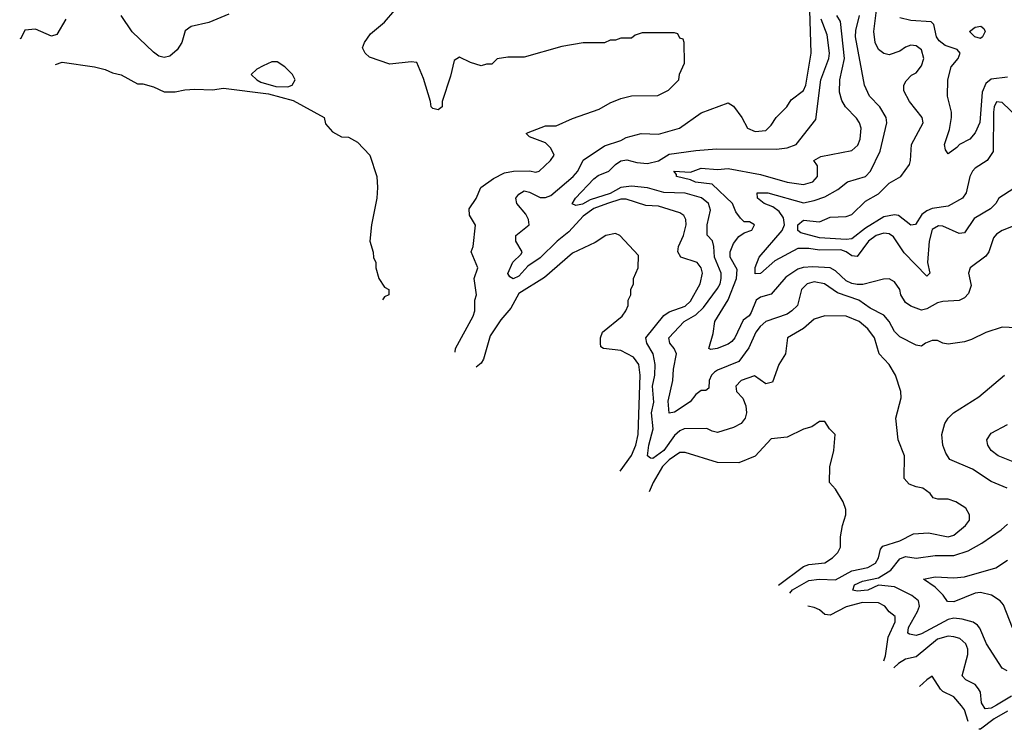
# Model space of a CAD drawing. Header units: inches. Extents: x 2380053 to 2584298, y 380219 to 546618.
# Tile 1 of 256: x 2383071 to 2386738, y 455511 to 458154. Entities that reach past the tile are written whole.
import ezdxf

# ---------------------------------------------------------------- set-up
doc = ezdxf.new("R2010")
doc.units = ezdxf.units.IN
doc.header["$MEASUREMENT"] = 0
doc.layers.add('C3485', color=7, linetype='Continuous')

msp = doc.modelspace()

# ---------------------------------------------------------------- linework, layer by layer
at = {"layer": 'C3485', "color": 2}
for points, elevation in [([(2383850, 458174.5), (2383775.8, 458144.2), (2383710, 458129), (2383687.3, 458112.7), (2383674.8, 458070), (2383657.5, 458042.5), (2383630, 458019), (2383610, 458013.2), (2383590, 458019), (2383570, 458033.2), (2383490, 458109.6), (2383449, 458170)], 110), ([(2384693.4, 456915.8), (2384694, 456930), (2384760.9, 457050), (2384766.6, 457070), (2384767, 457110), (2384773.2, 457130), (2384764.5, 457190), (2384777.2, 457230), (2384753.2, 457290), (2384760.9, 457310), (2384769.1, 457389.1), (2384746.3, 457426.3), (2384745.2, 457450), (2384772.1, 457487.9), (2384789, 457530), (2384836.5, 457563.5), (2384876.5, 457583.5), (2384910.7, 457590.7), (2384970, 457591), (2384993.6, 457586.4), (2385006, 457590), (2385048.7, 457630), (2385062, 457650), (2385050, 457675.3), (2385030, 457695.3), (2384970, 457718), (2384958, 457730), (2384965.2, 457734.8), (2385030, 457758.8), (2385070, 457758.8), (2385130, 457786.8), (2385230, 457821), (2385270, 457844.7), (2385310, 457861), (2385350, 457871.3), (2385448.4, 457871.6), (2385488.4, 457891.6), (2385526, 457930), (2385528.4, 457951.6), (2385547.3, 457992.7), (2385546, 458070), (2385542, 458082), (2385530, 458086), (2385522, 458102), (2385510, 458106), (2385390, 458106), (2385363.6, 458096.4), (2385350, 458086), (2385310, 458086), (2385290, 458078), (2385270, 458078), (2385250, 458068), (2385170, 458068.7), (2385090, 458054), (2384950, 458015.3), (2384890, 458015.3), (2384850, 458008.7), (2384830, 457989), (2384810, 457988.7), (2384790, 457982), (2384750, 457995.3), (2384710, 458015.3), (2384690, 458002), (2384676.3, 457943.7), (2384644.7, 457850), (2384644.7, 457830), (2384630, 457819), (2384610, 457824), (2384604, 457830), (2384602, 457850), (2384575.5, 457935.5), (2384550, 457995.3), (2384530, 457998), (2384450, 457989), (2384374.6, 458014.6), (2384358, 458030), (2384348.7, 458050), (2384355.3, 458070), (2384378, 458102), (2384430, 458144.7), (2384468.7, 458190)], 110), ([(2385940.3, 456018), (2385949.8, 456030.2), (2386010, 456065.3), (2386048.9, 456071.1), (2386110, 456068), (2386170, 456101.5), (2386230, 456113.7), (2386258.4, 456130), (2386269.6, 456150), (2386277.5, 456182.5), (2386286, 456194), (2386350, 456213.4), (2386400.2, 456239.8), (2386456.5, 456243.5), (2386530, 456228.2), (2386550, 456234), (2386594, 456270), (2386608.7, 456290), (2386608.7, 456310), (2386594.6, 456334.6), (2386558, 456358), (2386530, 456368.7), (2386491.1, 456368.9), (2386474, 456374), (2386462, 456390), (2386435.3, 456410), (2386410, 456414), (2386384.7, 456424.7), (2386365.2, 456445.2), (2386366.6, 456530), (2386342.7, 456590), (2386334, 456670), (2386354, 456746), (2386353.2, 456770), (2386332.7, 456830), (2386309.4, 456870), (2386272.3, 456910), (2386254.5, 456970), (2386230, 457002.7), (2386198, 457030), (2386150, 457049.7), (2386070, 457051.8), (2386030, 457038.4), (2385990, 457003.7), (2385930.8, 456970), (2385923, 456910), (2385899.3, 456870), (2385875.3, 456804.7), (2385850, 456798), (2385808, 456828), (2385758, 456810), (2385738, 456790), (2385741, 456770), (2385764.9, 456744.9), (2385775.9, 456715.9), (2385778, 456690), (2385773.4, 456670), (2385758.8, 456650), (2385730, 456635.1), (2385670, 456617.2), (2385650, 456621.2), (2385630, 456632), (2385546, 456630), (2385530, 456623.6), (2385510, 456606), (2385470, 456549.7), (2385430, 456519.5), (2385420.7, 456520.7), (2385409.6, 456529.6), (2385415.1, 456570), (2385431, 456630), (2385425.1, 456690), (2385433.3, 456730), (2385428.8, 456790), (2385436.8, 456830), (2385438.7, 456870), (2385431.1, 456910), (2385407.6, 456950), (2385402.9, 456970), (2385470, 457052.4), (2385490, 457065.7), (2385550, 457087.2), (2385570, 457105.5), (2385605.6, 457170), (2385614.5, 457210), (2385609.3, 457230), (2385594, 457250), (2385534, 457270), (2385522.9, 457290), (2385525.6, 457310), (2385543.6, 457350), (2385554, 457390), (2385552.3, 457410), (2385544.5, 457424.5), (2385530, 457434.5), (2385450, 457459.6), (2385402.8, 457462.8), (2385330, 457486.3), (2385310, 457485.4), (2385260.7, 457470), (2385210, 457450.7), (2385170, 457422.6), (2385116.3, 457363.7), (2385073.1, 457330), (2385010, 457266.9), (2384963.4, 457236.6), (2384930, 457199.6), (2384909.7, 457189.7), (2384897, 457197), (2384889.6, 457209.6), (2384908.6, 457251.4), (2384939.5, 457280.5), (2384942.7, 457290), (2384919.5, 457330), (2384919.3, 457350), (2384969.2, 457390), (2384967, 457410), (2384956.2, 457430), (2384922.9, 457470), (2384919.6, 457490), (2384930, 457504.9), (2384950, 457516.5), (2384970, 457512), (2385010, 457491.8), (2385030, 457491.7), (2385050, 457499.5), (2385132.3, 457570), (2385149.7, 457590.3), (2385170, 457630.7), (2385250, 457684.4), (2385310, 457704.9), (2385330, 457716), (2385386, 457730), (2385450, 457728), (2385529, 457750), (2385610, 457807.7), (2385710, 457844.7), (2385730, 457832), (2385761, 457790), (2385782, 457750), (2385810, 457738), (2385850, 457742), (2385870, 457762), (2385889.3, 457790.7), (2385928.7, 457830), (2385944.1, 457855.9), (2385990, 457890.8), (2385998.7, 457910), (2386018.7, 458030), (2386014.2, 458190)], 106), ([(2386802.8, 457397.2), (2386730, 457369.5), (2386710, 457356), (2386698.4, 457341.6), (2386680.7, 457290), (2386670, 457274), (2386611.3, 457230), (2386604.7, 457210), (2386615.3, 457164.7), (2386605.4, 457134.6), (2386590, 457118), (2386570, 457108.7), (2386510, 457105.2), (2386490, 457099.3), (2386450, 457077.2), (2386430, 457072.7), (2386390, 457087), (2386370, 457101.2), (2386352.7, 457130), (2386349.2, 457149.2), (2386330, 457178), (2386310, 457188.7), (2386288.4, 457188.4), (2386211.8, 457168.2), (2386190, 457168.3), (2386170, 457171.3), (2386150, 457181.3), (2386110, 457218.4), (2386090, 457229.6), (2386025.5, 457234.5), (2385988.8, 457231.2), (2385970, 457225.6), (2385924.6, 457195.4), (2385870, 457132.7), (2385830, 457120.7), (2385814, 457110), (2385796.1, 457063.9), (2385788.3, 457051.7), (2385765.3, 457034.7), (2385735.3, 456970), (2385723.8, 456956.2), (2385710, 456946), (2385669.5, 456929.5), (2385645.6, 456925.6), (2385638, 456930), (2385654.7, 456985.3), (2385660.7, 457030), (2385710, 457110.6), (2385741.1, 457190), (2385743.6, 457223.6), (2385717, 457270), (2385717, 457290), (2385730, 457321), (2385750, 457346.8), (2385770, 457361), (2385798, 457370), (2385808, 457390), (2385790, 457402), (2385770, 457402), (2385755.5, 457415.5), (2385738.9, 457438.9), (2385725.6, 457470), (2385650, 457541.6), (2385588.8, 457548.8), (2385570, 457558), (2385518, 457570), (2385518, 457578), (2385508, 457590), (2385570, 457586.8), (2385610, 457602), (2385670, 457596.3), (2385710, 457600.5), (2385830, 457578.4), (2385930, 457548.9), (2385990, 457540.3), (2386025.2, 457550), (2386042.9, 457570), (2386042.7, 457610), (2386028.7, 457630), (2386055.5, 457644.5), (2386170, 457667), (2386192.4, 457687.6), (2386201.6, 457710), (2386205.1, 457750), (2386199.5, 457770), (2386187.9, 457787.9), (2386146.6, 457830), (2386133.4, 457853.4), (2386124.4, 457884.4), (2386125.6, 457930), (2386143.1, 458010), (2386128.2, 458148.2), (2386114.5, 458170)], 98), ([(2386774.4, 457525.6), (2386718, 457490), (2386706.8, 457470), (2386686.8, 457450), (2386626.4, 457413.6), (2386590, 457360.9), (2386570, 457358.4), (2386510, 457385.1), (2386493.2, 457386.8), (2386470, 457372.7), (2386458.7, 457330), (2386452.7, 457250), (2386461, 457210), (2386450, 457199), (2386365.6, 457285.6), (2386325.8, 457345.8), (2386310, 457357), (2386290, 457358.7), (2386260.7, 457350), (2386233, 457330), (2386190, 457272.3), (2386170, 457274.5), (2386149.4, 457290), (2386130, 457297.2), (2386050, 457295.6), (2386010, 457302), (2385970, 457302), (2385884.1, 457255.9), (2385830, 457209.5), (2385810, 457208), (2385810, 457231.3), (2385826, 457270), (2385910.6, 457369.4), (2385919.8, 457390), (2385916.2, 457416.2), (2385899.8, 457439.8), (2385877, 457457), (2385844.5, 457470), (2385819.3, 457490), (2385818, 457510), (2385858, 457510), (2385990, 457472.2), (2386030, 457480.4), (2386070, 457494.9), (2386118.3, 457521.7), (2386154, 457550), (2386221.2, 457570), (2386240.5, 457590), (2386275.6, 457664.4), (2386300.9, 457770), (2386298, 457790), (2386275.1, 457830), (2386236, 457870), (2386218, 457910), (2386184.4, 458090), (2386185.2, 458114.8), (2386198.9, 458170)], 94), ([(2386790, 457789.4), (2386730, 457846), (2386710, 457849), (2386700.5, 457830), (2386698.4, 457810), (2386696.4, 457663.6), (2386674.8, 457630), (2386630, 457600.9), (2386620.5, 457590), (2386610.4, 457570), (2386596.3, 457510), (2386582.8, 457490), (2386530, 457459.5), (2386470, 457451.2), (2386450, 457443), (2386431.5, 457428.5), (2386407.9, 457392.1), (2386390, 457389.3), (2386344.7, 457424.7), (2386330, 457427.8), (2386290, 457420.5), (2386222, 457378), (2386170, 457338.5), (2386150, 457335.3), (2386050, 457341.7), (2385980.8, 457360.8), (2385969.7, 457369.6), (2385969.7, 457390.3), (2385990, 457407.7), (2386050, 457401.6), (2386090, 457419.3), (2386150, 457421.1), (2386170, 457428.5), (2386221.8, 457478.2), (2386270, 457506), (2386310, 457545.3), (2386352.7, 457570), (2386384.8, 457615.2), (2386389.4, 457630), (2386392.3, 457690), (2386436, 457770), (2386432.7, 457790), (2386386, 457850), (2386364, 457890), (2386364, 457910), (2386372.9, 457927.1), (2386392.7, 457947.3), (2386410, 457956), (2386430, 457982), (2386439.3, 458010), (2386430, 458042), (2386410, 458057.2), (2386390, 458059.3), (2386370, 458052.7), (2386350, 458037.2), (2386310, 458024), (2386290, 458029), (2386270, 458044), (2386258, 458070), (2386252, 458110), (2386263, 458190)], 90), ([(2383243, 458157), (2383210, 458099.5), (2383190, 458093.6), (2383130, 458119.3), (2383090, 458115.3), (2383075.1, 458084.9), (2383071.4, 458083.6)], 110), ([(2386810, 457006), (2386730, 457008.7), (2386670, 456989.2), (2386616.7, 456963.3), (2386590, 456955.1), (2386530, 456946), (2386510, 456949.3), (2386490, 456959.3), (2386470, 456959.5), (2386444.7, 456950), (2386430, 456939), (2386410, 456942), (2386350, 456973.2), (2386330, 456993.2), (2386309.6, 457030), (2386290, 457054), (2386239.4, 457079.4), (2386197.2, 457110), (2386116.8, 457136.8), (2386069, 457170), (2386030, 457178), (2386004, 457170), (2385983, 457150), (2385968, 457090), (2385947.7, 457070), (2385930, 457057.6), (2385850, 457029.7), (2385828.6, 457011.4), (2385813.1, 456990), (2385787.6, 456932.4), (2385750, 456880.7), (2385670.4, 456849.6), (2385658.8, 456841.2), (2385647.7, 456830), (2385639.1, 456810), (2385638, 456782), (2385626.4, 456773.6), (2385610, 456772.7), (2385590, 456758), (2385568.6, 456731.4), (2385510, 456692.7), (2385490, 456688.7), (2385486.6, 456733.4), (2385504.5, 456810), (2385506.8, 456853.2), (2385518, 456910), (2385509.2, 456930), (2385492.7, 456950), (2385489.3, 456970), (2385546.6, 457030), (2385590, 457054.9), (2385617.7, 457082.3), (2385670, 457153.4), (2385679.7, 457170), (2385684, 457190), (2385684.4, 457210), (2385658.7, 457270), (2385656.9, 457310), (2385651.1, 457331.1), (2385632.1, 457352.1), (2385631.8, 457390), (2385644.5, 457444.5), (2385637, 457470), (2385610.9, 457490.9), (2385550, 457508.2), (2385470, 457511.1), (2385410, 457528.3), (2385350, 457534.5), (2385310, 457529.8), (2385270, 457507.1), (2385196.4, 457483.6), (2385167.9, 457467.9), (2385142.5, 457462.5), (2385129.1, 457469.1), (2385140.9, 457490), (2385210, 457561.6), (2385226.1, 457573.9), (2385266, 457590), (2385290, 457615.5), (2385310, 457628.4), (2385332.7, 457632.7), (2385370, 457623), (2385410, 457619.3), (2385450, 457628.7), (2385490, 457653.4), (2385590, 457666.7), (2385666, 457674), (2385890, 457672.6), (2385930, 457677.4), (2385962.7, 457690), (2386037, 457783), (2386055.4, 457930), (2386084.7, 458010), (2386088, 458030), (2386078.2, 458098.2), (2386056.6, 458156.6)], 102), ([(2386750, 457940.9), (2386690, 457932.3), (2386670, 457917), (2386655.6, 457884.4), (2386647.9, 457772.1), (2386630, 457732.7), (2386610, 457709.2), (2386571.3, 457690), (2386562, 457678), (2386530, 457655.3), (2386519, 457670), (2386516, 457690), (2386534.5, 457745.5), (2386542, 457790), (2386542, 457810), (2386527, 457870), (2386527.6, 457930), (2386540.6, 457979.4), (2386566.6, 458010), (2386574.5, 458030), (2386562.9, 458042.9), (2386518.8, 458058.8), (2386496.2, 458076.2), (2386485.7, 458090), (2386476, 458136), (2386466.2, 458146.2), (2386390, 458151.1), (2386350, 458161.6)], 86), ([(2383204.4, 457987.9), (2383230, 457996), (2383350, 457979.3), (2383389.3, 457969.3), (2383416.5, 457956.5), (2383448.9, 457948.9), (2383510, 457915.3), (2383530, 457915.3), (2383570, 457904), (2383610, 457886), (2383650, 457885.2), (2383686.4, 457893.6), (2383724, 457896), (2383790, 457892.7), (2383830, 457899.3), (2383998, 457878), (2384090, 457854), (2384206, 457790), (2384210, 457766), (2384236.4, 457736.4), (2384270, 457718), (2384296.4, 457716.4), (2384330, 457698), (2384375.3, 457650), (2384402, 457570), (2384404, 457530), (2384402, 457490), (2384382, 457390), (2384375.3, 457330), (2384388.4, 457288.4), (2384388.9, 457268.9), (2384398, 457250), (2384398, 457230), (2384409, 457190), (2384430, 457158), (2384446, 457150), (2384446, 457130), (2384430, 457122), (2384422.2, 457111.1)], 114), ([(2385308.3, 456473.1), (2385350, 456530.6), (2385366.6, 456570), (2385375.4, 456610), (2385382.9, 456830), (2385377, 456870), (2385357.2, 456897.2), (2385310, 456922), (2385246, 456930), (2385236.4, 456936.4), (2385234, 456950), (2385234, 456970), (2385242, 456990), (2385315.3, 457050), (2385328.7, 457070), (2385338, 457090), (2385338, 457110), (2385348, 457130), (2385348, 457150), (2385358, 457170), (2385358, 457190), (2385375.3, 457230), (2385376.4, 457276.4), (2385306, 457350), (2385290, 457358), (2385254, 457350), (2385215.3, 457324.7), (2385130, 457285.2), (2385025.8, 457194.2), (2384930, 457134), (2384900.5, 457079.5), (2384863.4, 457036.6), (2384823.4, 456976.6), (2384798.8, 456890), (2384790, 456875.3), (2384771.1, 456859.9)], 110), ([(2386748.7, 456410), (2386690, 456434.5), (2386620.1, 456480.1), (2386536, 456516), (2386520.1, 456540.1), (2386509.3, 456570), (2386505.2, 456610), (2386517.2, 456650), (2386529.5, 456670.5), (2386549, 456690), (2386644, 456750), (2386739, 456830)], 102), ([(2385897.6, 456048.8), (2385990, 456117.3), (2386010, 456124.9), (2386070, 456131.3), (2386098, 456150), (2386118, 456170), (2386128, 456190), (2386128.4, 456228.4), (2386135.3, 456270), (2386148.7, 456310), (2386148.7, 456330), (2386138, 456358), (2386110, 456406), (2386088, 456430), (2386088.9, 456488.9), (2386104, 456550), (2386108, 456610), (2386088, 456630), (2386070, 456658), (2386050, 456658), (2386022, 456638), (2385990, 456628.7), (2385930, 456599), (2385870, 456593.2), (2385810, 456529.2), (2385750, 456503.7), (2385670, 456505.6), (2385550, 456542.4), (2385530, 456542.9), (2385490, 456515.4), (2385464.9, 456490), (2385430.3, 456430), (2385415.9, 456395.6)], 110), ([(2386815.3, 456490), (2386715.3, 456530), (2386689.2, 456550), (2386677.2, 456570), (2386673.2, 456590), (2386690, 456614.8), (2386750, 456646.8)], 98), ([(2386749.1, 455729.1), (2386730, 455739), (2386672.7, 455830), (2386647.6, 455887.6), (2386638.7, 455898.7), (2386622, 455910), (2386581.6, 455921.6), (2386550, 455924.7), (2386530, 455920.4), (2386430, 455866.3), (2386410, 455861.3), (2386385.3, 455865.3), (2386379.3, 455870), (2386381.3, 455890), (2386415.1, 455950), (2386422.7, 455970), (2386419, 455990), (2386394, 456010), (2386330, 456042), (2386270, 456048), (2386230.2, 456029.8), (2386190, 456025.4), (2386174, 456030), (2386180.9, 456050), (2386210, 456063.1), (2386270, 456075.8), (2386315.4, 456104.6), (2386350, 456146), (2386370, 456155.3), (2386410, 456148.5), (2386481.2, 456158.8), (2386550, 456158.7), (2386604.2, 456175.8), (2386655.2, 456204.8), (2386726.2, 456253.8), (2386750, 456274.8)], 102), ([(2386769.6, 455889.6), (2386734.9, 455974.9), (2386722.7, 455990), (2386691, 456011), (2386650, 456021.1), (2386630, 456018.9), (2386550, 455986.6), (2386526.9, 455986.9), (2386511, 456011), (2386481.1, 456041.1), (2386438, 456070), (2386481, 456079), (2386550, 456075.8), (2386590, 456079.5), (2386707.2, 456112.8), (2386750, 456140.7)], 98), ([(2386289.5, 455766.7), (2386295.5, 455784.5), (2386306, 455854), (2386332, 455912), (2386331.8, 455931.8), (2386310, 455949), (2386293.2, 455970), (2386270, 455982.9), (2386210, 455984.2), (2386150, 455967.1), (2386090, 455936.2), (2386070, 455939.5), (2386050, 455956.2), (2386030, 455965.1), (2386006.8, 455970.2)], 106), ([(2386765.3, 455634.7), (2386710, 455600.8), (2386690, 455589.8), (2386667.6, 455587.6), (2386653, 455610), (2386649.7, 455649.7), (2386642.6, 455662.6), (2386630, 455678), (2386595.6, 455695.6), (2386582, 455710), (2386603, 455790), (2386602.4, 455810), (2386595.6, 455830), (2386572.7, 455850), (2386550, 455856.3), (2386530, 455858.7), (2386490, 455846.6), (2386410, 455780.9), (2386370, 455772), (2386344.2, 455755.8), (2386326.8, 455739.8)], 106), ([(2386604.2, 455540.1), (2386590, 455584), (2386579.1, 455599.1), (2386550, 455632.3), (2386510, 455652.3), (2386501.1, 455661.1), (2386470, 455708.7), (2386450, 455696), (2386423.2, 455670.4)], 110), ([(2386750, 455578.3), (2386700.5, 455550), (2386650, 455512), (2386644.2, 455511.3)], 110)]:
    msp.add_lwpolyline(points, dxfattribs=dict(at, elevation=elevation))
for points, elevation in [([(2386650, 458084.5), (2386629, 458090), (2386608.7, 458110), (2386630, 458126), (2386650.9, 458130.9), (2386662, 458122), (2386666.8, 458110), (2386657.3, 458090)], 82), ([(2384030, 457998), (2384010, 457998), (2383978, 457982), (2383954, 457970), (2383934, 457950), (2383954, 457930), (2383970, 457922), (2384025.4, 457905.4), (2384070, 457904.7), (2384086, 457910), (2384098, 457930), (2384088, 457950), (2384059, 457979)], 114)]:
    msp.add_lwpolyline(points, close=True, dxfattribs=dict(at, elevation=elevation))

doc.saveas('drawing.dxf')
